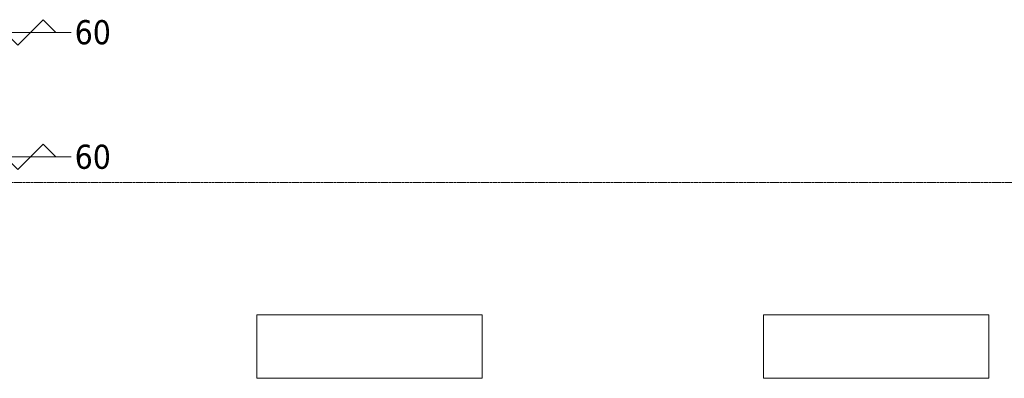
# Model space of a CAD drawing. Header units: millimetres. Extents: x -3388 to 301539, y -5590 to 54660.
# Tile 42 of 216: x 45192 to 52188, y 16609 to 19158. Entities that reach past the tile are written whole.
import ezdxf

# ---------------------------------------------------------------- set-up
doc = ezdxf.new("R2010")
doc.units = ezdxf.units.MM
doc.linetypes.add('stramienlijn', pattern=[21, 12, -3, 3, -3])
for name, color, linetype, lineweight in [('A-DOOR-IDEN', 31, 'Continuous', 18), ('I-FURN', 30, 'Continuous', 13), ('S-GRID', 1, 'Continuous', 9)]:
    doc.layers.add(name, color=color, linetype=linetype, lineweight=lineweight)
doc.styles.add('Tahoma_1', font='tahoma.ttf', dxfattribs={"height": 171.388889})

# ---------------------------------------------------------------- blocks, each defined once
blk = doc.blocks.new('82_FU_WPB_AV_oth_kast - K1 1600x450x900-395265-4e verdieping - bouwdeel 3_ 4_ 5')
at = {"layer": 'I-FURN', "color": 8, "lineweight": 9}
for p, q in [((800, 225), (-800, 225)), ((-800, 225), (-800, -225)), ((800, -225), (800, 225)), ((-800, -225), (800, -225))]:
    blk.add_line(p, q, dxfattribs=at)
blk = doc.blocks.new('Stadhuis Zoetermeer_OTH_interieur_rvt-1-4e verdieping - bouwdeel 3_ 4_ 5')
at = {"color": 8, "lineweight": 9}
for p in [(47677, 16834.2), (51277, 16835.5)]:
    blk.add_blockref('82_FU_WPB_AV_oth_kast - K1 1600x450x900-395265-4e verdieping - bouwdeel 3_ 4_ 5', p, dxfattribs=at)
blk = doc.blocks.new('02_deursymbool_brandwerendheid klein - zelfsluitend waarde onder_boven-270288-4e verdieping - bouwdeel 3_ 4_ 5')
at = {"layer": 'A-DOOR-IDEN'}
for p, q in [((0, 5.587), (0, -5.587)), ((0, 4.49), (0.898, 3.592)), ((0.898, 3.592), (-0.898, 1.796)), ((-0.898, 1.796), (0.898, 0)), ((0.898, 0), (-0.898, -1.796)), ((-0.898, -1.796), (0.898, -3.592)), ((0.898, -3.592), (0, -4.49))]:
    blk.add_line(p, q, dxfattribs=at)

msp = doc.modelspace()

# ---------------------------------------------------------------- linework, layer by layer
at = {"layer": 'S-GRID', "linetype": 'stramienlijn'}
msp.add_line((130950, 18000), (12500.1395, 18000), dxfattribs=at)

# ---------------------------------------------------------------- block references
at = {"lineweight": 5}
msp.add_blockref('Stadhuis Zoetermeer_OTH_interieur_rvt-1-4e verdieping - bouwdeel 3_ 4_ 5', (0, 0), dxfattribs=at)
at = {"layer": 'A-DOOR-IDEN', "xscale": 99.99999999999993, "yscale": 99.99999999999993, "zscale": 99.99999999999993, "rotation": 89.99999999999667}
for p in [(45000, 19067.5), (45000, 18182.5)]:
    msp.add_blockref('02_deursymbool_brandwerendheid klein - zelfsluitend waarde onder_boven-270288-4e verdieping - bouwdeel 3_ 4_ 5', p, dxfattribs=at)

# ---------------------------------------------------------------- texts
at = {"layer": 'A-DOOR-IDEN', "lineweight": 9, "char_height": 171.38889, "width": 311.027755, "attachment_point": 2, "line_spacing_factor": 1.000232, "style": 'Tahoma_1'}
for insert in [(45711.5956, 19154.5195), (45711.5956, 18269.5195)]:
    msp.add_mtext('60', dxfattribs=dict(at, insert=insert))

doc.saveas('drawing.dxf')
